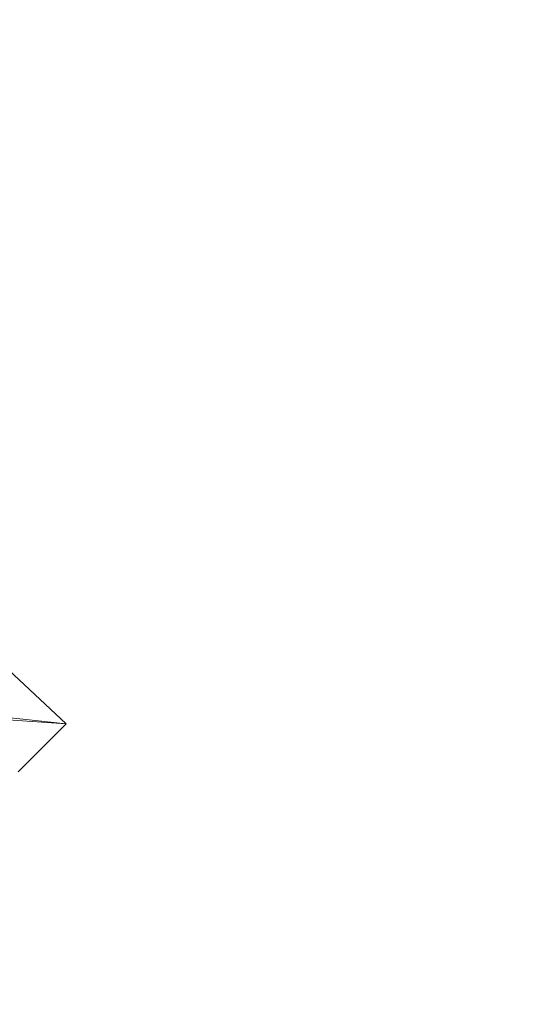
# Model space of a CAD drawing. Header units: millimetres. Extents: x 0 to 650, y -1 to 707.
# Tile 156 of 256: x 500.813 to 501.158, y 356.048 to 356.704. Entities that reach past the tile are written whole.
import ezdxf
from ezdxf.xclip import XClip

# ---------------------------------------------------------------- set-up
doc = ezdxf.new("R2010")
doc.units = ezdxf.units.MM
doc.header["$MEASUREMENT"] = 0
doc.header["$XCLIPFRAME"] = 0
doc.linetypes.add('Wipeout_Contour', pattern=[1000, 0, -1000])
doc.layers.add('Interior - Mobiliário .ARQ', color=7, linetype='Continuous')

# ---------------------------------------------------------------- blocks, each defined once
blk = doc.blocks.new('Desenho_2_2', base_point=(960.5741, 336.178))
at = {"color": 254, "linetype": 'Wipeout_Contour', "lineweight": 0, "ltscale": 1844.44505}
blk.add_wipeout([(500.75633, 356.58388), (500.77754, 356.552), (500.84959, 356.56412)], dxfattribs=at).dxf.layer = 'Interior - Mobiliário .ARQ'
at = {"color": 254, "linetype": 'Wipeout_Contour', "lineweight": 0, "ltscale": 1844.621801}
blk.add_wipeout([(500.80131, 356.4709), (500.8624, 356.37905), (500.81376, 356.48255)], dxfattribs=at).dxf.layer = 'Interior - Mobiliário .ARQ'
at = {"color": 254, "linetype": 'Wipeout_Contour', "lineweight": 0, "ltscale": 2458.838357}
blk.add_wipeout([(500.77906, 356.24205), (500.76458, 356.24585), (500.77894, 356.23947), (500.84368, 356.23512)], dxfattribs=at).dxf.layer = 'Interior - Mobiliário .ARQ'
at = {"color": 254, "linetype": 'Wipeout_Contour', "lineweight": 0, "ltscale": 1843.978653}
blk.add_wipeout([(501.08743, 355.97078), (501.1456, 355.95748), (501.20679, 356.16028)], dxfattribs=at).dxf.layer = 'Interior - Mobiliário .ARQ'
at = {"color": 254, "linetype": 'Wipeout_Contour', "lineweight": 0, "ltscale": 1843.862821}
blk.add_wipeout([(500.8629, 356.02445), (500.90604, 356.13491), (500.81465, 356.14559)], dxfattribs=at).dxf.layer = 'Interior - Mobiliário .ARQ'
at = {"color": 254, "linetype": 'Wipeout_Contour', "lineweight": 0, "ltscale": 1844.141581}
blk.add_wipeout([(500.8624, 356.37905), (500.93993, 356.36301), (501.01108, 356.5216)], dxfattribs=at).dxf.layer = 'Interior - Mobiliário .ARQ'
at = {"color": 254, "linetype": 'Wipeout_Contour', "lineweight": 0, "ltscale": 1844.888742}
blk.add_wipeout([(501.13742, 356.26455), (501.12163, 356.05643), (501.21161, 356.20565)], dxfattribs=at).dxf.layer = 'Interior - Mobiliário .ARQ'
at = {"color": 254, "linetype": 'Wipeout_Contour', "lineweight": 0, "ltscale": 1844.146472}
blk.add_wipeout([(500.80784, 356.22287), (500.81156, 356.2031), (500.84368, 356.23512)], dxfattribs=at).dxf.layer = 'Interior - Mobiliário .ARQ'
at = {"color": 254, "linetype": 'Wipeout_Contour', "lineweight": 0, "ltscale": 1843.679547}
blk.add_wipeout([(500.8629, 356.02445), (500.93803, 356.08491), (500.90604, 356.13491)], dxfattribs=at).dxf.layer = 'Interior - Mobiliário .ARQ'
at = {"color": 254, "linetype": 'Wipeout_Contour', "lineweight": 0, "ltscale": 1844.694263}
blk.add_wipeout([(501.01108, 356.5216), (500.81376, 356.48255), (500.8624, 356.37905)], dxfattribs=at).dxf.layer = 'Interior - Mobiliário .ARQ'
at = {"color": 254, "linetype": 'Wipeout_Contour', "lineweight": 0, "ltscale": 1844.15089}
blk.add_wipeout([(501.02668, 356.32486), (501.13742, 356.26455), (501.13555, 356.49094)], dxfattribs=at).dxf.layer = 'Interior - Mobiliário .ARQ'
at = {"color": 254, "linetype": 'Wipeout_Contour', "lineweight": 0, "ltscale": 1843.931332}
blk.add_wipeout([(500.80784, 356.22287), (500.84368, 356.23512), (500.77894, 356.23947)], dxfattribs=at).dxf.layer = 'Interior - Mobiliário .ARQ'
at = {"color": 254, "linetype": 'Wipeout_Contour', "lineweight": 0, "ltscale": 1843.589182}
blk.add_wipeout([(500.75999, 355.99681), (500.8629, 356.02445), (500.75325, 356.10614)], dxfattribs=at).dxf.layer = 'Interior - Mobiliário .ARQ'
at = {"color": 254, "linetype": 'Wipeout_Contour', "lineweight": 0, "ltscale": 1844.700439}
blk.add_wipeout([(500.84959, 356.56412), (500.81376, 356.48255), (501.01108, 356.5216)], dxfattribs=at).dxf.layer = 'Interior - Mobiliário .ARQ'
at = {"color": 254, "linetype": 'Wipeout_Contour', "lineweight": 0, "ltscale": 1845.602304}
blk.add_wipeout([(501.23661, 356.50593), (501.13555, 356.49094), (501.13742, 356.26455)], dxfattribs=at).dxf.layer = 'Interior - Mobiliário .ARQ'
at = {"color": 254, "linetype": 'Wipeout_Contour', "lineweight": 0, "ltscale": 1844.377798}
blk.add_wipeout([(500.89936, 356.24262), (500.93993, 356.36301), (500.8624, 356.37905)], dxfattribs=at).dxf.layer = 'Interior - Mobiliário .ARQ'
at = {"color": 254, "linetype": 'Wipeout_Contour', "lineweight": 0, "ltscale": 1844.150841}
blk.add_wipeout([(500.7917, 356.28337), (500.78808, 356.25974), (500.84368, 356.23512)], dxfattribs=at).dxf.layer = 'Interior - Mobiliário .ARQ'
at = {"color": 254, "linetype": 'Wipeout_Contour', "lineweight": 0, "ltscale": 1843.557725}
blk.add_wipeout([(500.81465, 356.14559), (500.75325, 356.10614), (500.8629, 356.02445)], dxfattribs=at).dxf.layer = 'Interior - Mobiliário .ARQ'
at = {"color": 254, "linetype": 'Wipeout_Contour', "lineweight": 0, "ltscale": 1845.166016}
blk.add_wipeout([(501.01108, 356.5216), (501.08135, 356.71416), (500.91347, 356.71511)], dxfattribs=at).dxf.layer = 'Interior - Mobiliário .ARQ'
at = {"color": 254, "linetype": 'Wipeout_Contour', "lineweight": 0, "ltscale": 1844.482407}
blk.add_wipeout([(500.84959, 356.56412), (500.77754, 356.552), (500.81376, 356.48255)], dxfattribs=at).dxf.layer = 'Interior - Mobiliário .ARQ'
at = {"color": 254, "linetype": 'Wipeout_Contour', "lineweight": 0, "ltscale": 1844.474555}
blk.add_wipeout([(501.23661, 356.50593), (501.13742, 356.26455), (501.21161, 356.20565)], dxfattribs=at).dxf.layer = 'Interior - Mobiliário .ARQ'
at = {"color": 254, "linetype": 'Wipeout_Contour', "lineweight": 0, "ltscale": 1844.191727}
blk.add_wipeout([(500.84368, 356.23512), (500.79071, 356.34938), (500.7917, 356.28337)], dxfattribs=at).dxf.layer = 'Interior - Mobiliário .ARQ'
at = {"color": 254, "linetype": 'Wipeout_Contour', "lineweight": 0, "ltscale": 1844.591789}
blk.add_wipeout([(500.91347, 356.71511), (500.84959, 356.56412), (501.01108, 356.5216)], dxfattribs=at).dxf.layer = 'Interior - Mobiliário .ARQ'
at = {"color": 254, "linetype": 'Wipeout_Contour', "lineweight": 0, "ltscale": 2459.457991}
blk.add_wipeout([(501.22739, 356.62529), (501.13555, 356.49094), (501.23661, 356.50593), (501.24591, 356.54319)], dxfattribs=at).dxf.layer = 'Interior - Mobiliário .ARQ'
at = {"color": 254, "linetype": 'Wipeout_Contour', "lineweight": 0, "ltscale": 1843.852977}
blk.add_wipeout([(500.77754, 356.552), (500.80131, 356.4709), (500.81376, 356.48255)], dxfattribs=at).dxf.layer = 'Interior - Mobiliário .ARQ'
at = {"color": 254, "linetype": 'Wipeout_Contour', "lineweight": 0, "ltscale": 1843.995305}
blk.add_wipeout([(500.7798, 356.24467), (500.84368, 356.23512), (500.78808, 356.25974)], dxfattribs=at).dxf.layer = 'Interior - Mobiliário .ARQ'
at = {"color": 254, "linetype": 'Wipeout_Contour', "lineweight": 0, "ltscale": 1844.392649}
blk.add_wipeout([(501.21161, 356.20565), (501.12163, 356.05643), (501.08743, 355.97078)], dxfattribs=at).dxf.layer = 'Interior - Mobiliário .ARQ'
at = {"color": 254, "linetype": 'Wipeout_Contour', "lineweight": 0, "ltscale": 1844.930405}
blk.add_wipeout([(500.84959, 356.56412), (500.91347, 356.71511), (500.8033, 356.72759)], dxfattribs=at).dxf.layer = 'Interior - Mobiliário .ARQ'
at = {"color": 254, "linetype": 'Wipeout_Contour', "lineweight": 0, "ltscale": 1845.157139}
blk.add_wipeout([(501.2097, 356.70367), (501.13555, 356.49094), (501.22739, 356.62529)], dxfattribs=at).dxf.layer = 'Interior - Mobiliário .ARQ'
at = {"color": 254, "linetype": 'Wipeout_Contour', "lineweight": 0, "ltscale": 1844.127848}
blk.add_wipeout([(500.81156, 356.2031), (500.81465, 356.14559), (500.84368, 356.23512)], dxfattribs=at).dxf.layer = 'Interior - Mobiliário .ARQ'
at = {"color": 254, "linetype": 'Wipeout_Contour', "lineweight": 0, "ltscale": 1844.219417}
blk.add_wipeout([(501.08743, 355.97078), (501.20679, 356.16028), (501.21161, 356.20565)], dxfattribs=at).dxf.layer = 'Interior - Mobiliário .ARQ'
at = {"color": 254, "linetype": 'Wipeout_Contour', "lineweight": 0, "ltscale": 1844.192592}
blk.add_wipeout([(500.75633, 356.58388), (500.84959, 356.56412), (500.8033, 356.72759)], dxfattribs=at).dxf.layer = 'Interior - Mobiliário .ARQ'
at = {"color": 254, "linetype": 'Wipeout_Contour', "lineweight": 0, "ltscale": 1845.558958}
blk.add_wipeout([(501.08135, 356.71416), (501.01108, 356.5216), (501.20961, 356.70407)], dxfattribs=at).dxf.layer = 'Interior - Mobiliário .ARQ'
at = {"color": 254, "linetype": 'Wipeout_Contour', "lineweight": 0, "ltscale": 1844.473075}
blk.add_wipeout([(501.02668, 356.32486), (500.93803, 356.08491), (501.13742, 356.26455)], dxfattribs=at).dxf.layer = 'Interior - Mobiliário .ARQ'
at = {"color": 254, "linetype": 'Wipeout_Contour', "lineweight": 0, "ltscale": 1843.673992}
blk.add_wipeout([(500.84368, 356.23512), (500.81465, 356.14559), (500.90604, 356.13491)], dxfattribs=at).dxf.layer = 'Interior - Mobiliário .ARQ'
at = {"color": 254, "linetype": 'Wipeout_Contour', "lineweight": 0, "ltscale": 1844.261163}
blk.add_wipeout([(501.1456, 355.95748), (501.15713, 355.9444), (501.20679, 356.16028)], dxfattribs=at).dxf.layer = 'Interior - Mobiliário .ARQ'
at = {"color": 254, "linetype": 'Wipeout_Contour', "lineweight": 0, "ltscale": 1844.785386}
blk.add_wipeout([(501.01108, 356.5216), (501.13555, 356.49094), (501.2097, 356.70367)], dxfattribs=at).dxf.layer = 'Interior - Mobiliário .ARQ'
at = {"color": 254, "linetype": 'Wipeout_Contour', "lineweight": 0, "ltscale": 1843.807799}
blk.add_wipeout([(500.90604, 356.13491), (500.89936, 356.24262), (500.84368, 356.23512)], dxfattribs=at).dxf.layer = 'Interior - Mobiliário .ARQ'
at = {"color": 254, "linetype": 'Wipeout_Contour', "lineweight": 0, "ltscale": 1843.234721}
blk.add_wipeout([(500.75343, 356.17377), (500.81465, 356.14559), (500.81156, 356.2031)], dxfattribs=at).dxf.layer = 'Interior - Mobiliário .ARQ'
at = {"color": 254, "linetype": 'Wipeout_Contour', "lineweight": 0, "ltscale": 1843.933714}
blk.add_wipeout([(500.8624, 356.37905), (500.79071, 356.34938), (500.84368, 356.23512)], dxfattribs=at).dxf.layer = 'Interior - Mobiliário .ARQ'
at = {"color": 254, "linetype": 'Wipeout_Contour', "lineweight": 0, "ltscale": 1844.042733}
blk.add_wipeout([(501.02668, 356.32486), (500.90604, 356.13491), (500.93803, 356.08491)], dxfattribs=at).dxf.layer = 'Interior - Mobiliário .ARQ'
at = {"color": 254, "linetype": 'Wipeout_Contour', "lineweight": 0, "ltscale": 1843.956646}
blk.add_wipeout([(500.75325, 356.10614), (500.81465, 356.14559), (500.75343, 356.17377)], dxfattribs=at).dxf.layer = 'Interior - Mobiliário .ARQ'
at = {"color": 254, "linetype": 'Wipeout_Contour', "lineweight": 0, "ltscale": 1844.054077}
blk.add_wipeout([(501.01108, 356.5216), (500.93993, 356.36301), (501.02668, 356.32486)], dxfattribs=at).dxf.layer = 'Interior - Mobiliário .ARQ'
at = {"color": 254, "linetype": 'Wipeout_Contour', "lineweight": 0, "ltscale": 1843.858495}
blk.add_wipeout([(500.84368, 356.23512), (500.89936, 356.24262), (500.8624, 356.37905)], dxfattribs=at).dxf.layer = 'Interior - Mobiliário .ARQ'
at = {"layer": 'Interior - Mobiliário .ARQ', "color": 7, "linetype": 'Continuous', "lineweight": 0}
for p, q in [((500.7917, 356.28337), (500.84368, 356.23512)), ((500.84368, 356.23512), (500.77894, 356.23947)), ((500.84368, 356.23512), (500.77906, 356.24205)), ((500.81156, 356.2031), (500.84368, 356.23512))]:
    blk.add_line(p, q, dxfattribs=at)
at = {"color": 254, "linetype": 'Wipeout_Contour', "lineweight": 0, "ltscale": 1845.230811}
blk.add_wipeout([(501.02668, 356.32486), (501.13555, 356.49094), (501.01108, 356.5216)], dxfattribs=at).dxf.layer = 'Interior - Mobiliário .ARQ'
at = {"color": 254, "linetype": 'Wipeout_Contour', "lineweight": 0, "ltscale": 1844.009357}
blk.add_wipeout([(500.8624, 356.37905), (500.75381, 356.46203), (500.79071, 356.34938)], dxfattribs=at).dxf.layer = 'Interior - Mobiliário .ARQ'
at = {"color": 254, "linetype": 'Wipeout_Contour', "lineweight": 0, "ltscale": 1844.379972}
blk.add_wipeout([(500.75381, 356.46203), (500.8624, 356.37905), (500.80131, 356.4709)], dxfattribs=at).dxf.layer = 'Interior - Mobiliário .ARQ'
at = {"color": 254, "linetype": 'Wipeout_Contour', "lineweight": 0, "ltscale": 1844.483748}
blk.add_wipeout([(500.89936, 356.24262), (500.90604, 356.13491), (501.02668, 356.32486)], dxfattribs=at).dxf.layer = 'Interior - Mobiliário .ARQ'
at = {"color": 254, "linetype": 'Wipeout_Contour', "lineweight": 0, "ltscale": 1844.493754}
blk.add_wipeout([(501.02668, 356.32486), (500.93993, 356.36301), (500.89936, 356.24262)], dxfattribs=at).dxf.layer = 'Interior - Mobiliário .ARQ'
at = {"color": 254, "linetype": 'Wipeout_Contour', "lineweight": 0, "ltscale": 1843.652283}
blk.add_wipeout([(500.93803, 356.08491), (501.12163, 356.05643), (501.13742, 356.26455)], dxfattribs=at).dxf.layer = 'Interior - Mobiliário .ARQ'
at = {"color": 254, "linetype": 'Wipeout_Contour', "lineweight": 0, "ltscale": 1844.186453}
blk.add_wipeout([(501.12163, 356.05643), (500.93803, 356.08491), (501.00444, 355.96808)], dxfattribs=at).dxf.layer = 'Interior - Mobiliário .ARQ'
at = {"color": 254, "linetype": 'Wipeout_Contour', "lineweight": 0, "ltscale": 1843.694556}
blk.add_wipeout([(501.12163, 356.05643), (500.97606, 355.88477), (501.08743, 355.97078)], dxfattribs=at).dxf.layer = 'Interior - Mobiliário .ARQ'
at = {"color": 254, "linetype": 'Wipeout_Contour', "lineweight": 0, "ltscale": 1844.080975}
blk.add_wipeout([(501.00444, 355.96808), (500.97606, 355.88477), (501.12163, 356.05643)], dxfattribs=at).dxf.layer = 'Interior - Mobiliário .ARQ'
at = {"color": 254, "linetype": 'Wipeout_Contour', "lineweight": 0, "ltscale": 1843.567608}
blk.add_wipeout([(500.93803, 356.08491), (500.87413, 355.89779), (501.00444, 355.96808)], dxfattribs=at).dxf.layer = 'Interior - Mobiliário .ARQ'
at = {"color": 254, "linetype": 'Wipeout_Contour', "lineweight": 0, "ltscale": 1843.937483}
blk.add_wipeout([(500.93803, 356.08491), (500.8629, 356.02445), (500.87413, 355.89779)], dxfattribs=at).dxf.layer = 'Interior - Mobiliário .ARQ'

msp = doc.modelspace()

# ---------------------------------------------------------------- block references
at = {"color": 7, "linetype": 'Continuous', "lineweight": 0}
ref = msp.add_blockref('Desenho_2_2', (960.5741, 336.178), dxfattribs=at)
XClip(ref).set_block_clipping_path([(351.923237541, 325.8360772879), (633.5139366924, 392.5007536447)])

doc.saveas('drawing.dxf')
